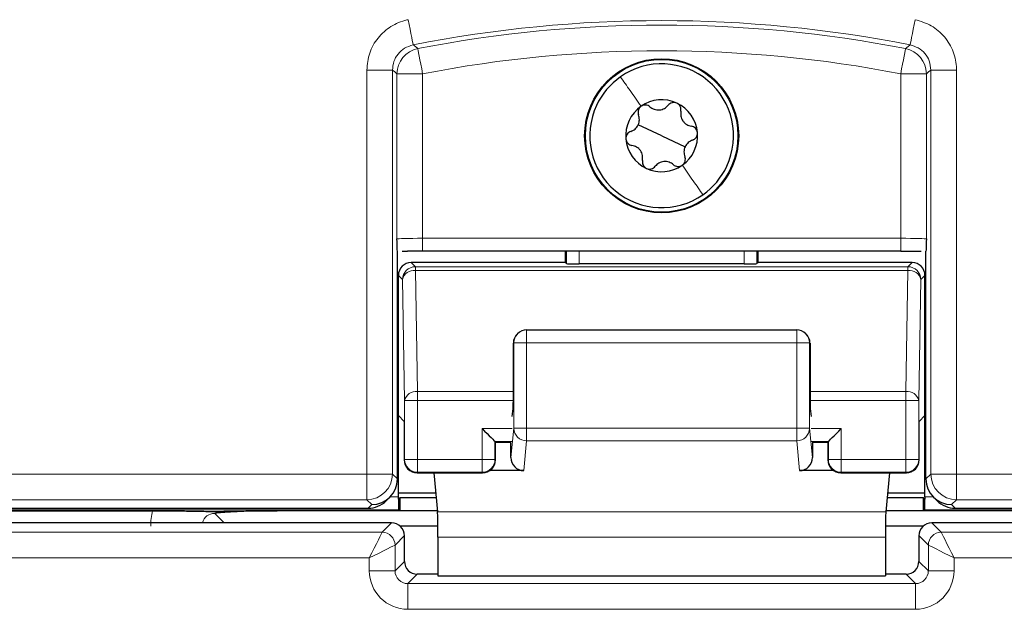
# Model space of a CAD drawing. Header units: millimetres. Extents: x 5 to 418, y 2 to 292.
# Tile 11 of 53: x 70 to 83, y 192 to 200. Entities that reach past the tile are written whole.
import ezdxf

# ---------------------------------------------------------------- set-up
doc = ezdxf.new("R2010")
doc.units = ezdxf.units.MM

msp = doc.modelspace()

# ---------------------------------------------------------------- linework, layer by layer
at = {"color": 7, "linetype": 'Continuous', "lineweight": 18}
for p, q in [((74.6632, 194.0003), (74.6632, 199.2418)), ((74.6632, 199.2418), (74.9965, 199.2418)), ((74.9965, 199.2418), (74.9965, 194.0003)), ((75.0549, 197.0507), (75.0549, 199.1938)), ((75.0549, 199.1938), (75.3881, 199.1938)), ((75.3881, 199.1938), (75.3881, 197.0593)), ((81.5934, 199.1938), (81.9267, 199.1938)), ((81.5934, 197.0593), (81.5934, 199.1938)), ((81.9267, 199.1938), (81.9267, 197.0507)), ((82.3183, 199.2418), (81.985, 199.2418)), ((81.985, 194.0003), (81.985, 199.2418)), ((82.3183, 199.2418), (82.3183, 194.0003)), ((75.3881, 196.8927), (75.3881, 197.0593)), ((75.3881, 197.0593), (81.5934, 197.0593)), ((81.5934, 196.8927), (81.5934, 197.0593)), ((77.2546, 196.7304), (77.2546, 196.8927)), ((77.4212, 196.8927), (77.4212, 196.7275)), ((79.5603, 196.7275), (79.5603, 196.8927)), ((79.727, 196.8927), (79.727, 196.7304)), ((75.2397, 196.745), (75.2938, 196.6909)), ((81.6877, 196.6909), (81.7418, 196.745)), ((75.1272, 196.5243), (75.0731, 196.5784)), ((75.2938, 196.6909), (75.2938, 196.6421)), ((75.2938, 196.6909), (81.6877, 196.6909)), ((75.2938, 196.6421), (75.3212, 195.0719)), ((75.2938, 196.6421), (81.6877, 196.6421)), ((81.6603, 195.0719), (81.6877, 196.6421)), ((81.6877, 196.6421), (81.6877, 196.6909)), ((81.9085, 196.5784), (81.8544, 196.5243)), ((75.1546, 194.954), (75.1272, 196.5243)), ((81.8544, 196.5243), (81.827, 194.954)), ((76.7379, 195.7035), (76.7379, 195.8701)), ((80.2436, 195.7035), (80.2436, 195.8701)), ((76.5712, 195.7035), (76.5654, 195.6976)), ((76.5712, 195.7035), (76.7379, 195.7035)), ((76.5712, 194.5947), (76.5712, 195.7035)), ((76.7379, 195.7035), (76.7379, 194.5947)), ((80.2436, 195.7035), (76.7379, 195.7035)), ((80.2436, 195.7035), (80.4103, 195.7035)), ((80.2436, 194.5947), (80.2436, 195.7035)), ((80.4103, 195.7035), (80.4103, 194.5947)), ((80.4162, 195.6976), (80.4103, 195.7035)), ((75.3212, 195.0719), (75.3212, 194.954)), ((75.3212, 195.0719), (76.5654, 195.0719)), ((80.4162, 195.0719), (81.6603, 195.0719)), ((81.6603, 194.954), (81.6603, 195.0719)), ((75.1546, 194.1897), (75.1546, 194.954)), ((75.3212, 194.954), (75.1546, 194.954)), ((75.3212, 194.954), (75.3212, 194.1897)), ((75.3212, 194.954), (76.5652, 194.954)), ((80.4164, 194.954), (81.6603, 194.954)), ((81.827, 194.954), (81.6603, 194.954)), ((81.6603, 194.1897), (81.6603, 194.954)), ((81.827, 194.954), (81.827, 194.1897)), ((76.5508, 194.5897), (76.1603, 194.5897)), ((76.1603, 194.1897), (76.1603, 194.5897)), ((76.5345, 194.2135), (76.5712, 194.5947)), ((76.5712, 194.5947), (76.7379, 194.5947)), ((76.7379, 194.4307), (76.7379, 194.5947)), ((76.7379, 194.5947), (80.2436, 194.5947)), ((80.2436, 194.5947), (80.4103, 194.5947)), ((80.2436, 194.4307), (80.2436, 194.5947)), ((80.4103, 194.5947), (80.447, 194.2135)), ((80.8212, 194.5897), (80.4307, 194.5897)), ((80.8212, 194.5897), (80.8212, 194.1897)), ((76.548, 194.4231), (76.327, 194.4231)), ((76.327, 194.4231), (76.327, 194.1897)), ((76.7379, 194.4307), (76.7007, 194.0447)), ((80.2436, 194.4307), (76.7379, 194.4307)), ((80.2808, 194.0447), (80.2436, 194.4307)), ((80.6546, 194.4231), (80.4336, 194.4231)), ((80.6546, 194.1897), (80.6546, 194.4231)), ((75.1482, 194.1833), (75.1546, 194.1897)), ((75.3212, 194.1897), (75.1546, 194.1897)), ((75.3212, 194.1897), (75.3212, 194.0231)), ((75.3212, 194.1897), (76.1603, 194.1897)), ((76.1603, 194.0231), (76.1603, 194.1897)), ((76.327, 194.1897), (76.1603, 194.1897)), ((76.327, 194.1897), (76.3333, 194.1833)), ((80.6482, 194.1833), (80.6546, 194.1897)), ((80.8212, 194.1897), (80.6546, 194.1897)), ((80.8212, 194.1897), (80.8212, 194.0231)), ((80.8212, 194.1897), (81.6603, 194.1897)), ((81.6603, 194.0231), (81.6603, 194.1897)), ((81.827, 194.1897), (81.6603, 194.1897)), ((81.827, 194.1897), (81.8333, 194.1833)), ((75.3212, 194.0231), (75.3149, 194.0167)), ((75.3212, 194.0231), (76.1603, 194.0231)), ((76.1667, 194.0167), (76.1603, 194.0231)), ((80.8212, 194.0231), (80.8149, 194.0167)), ((80.8212, 194.0231), (81.6603, 194.0231)), ((81.6667, 194.0167), (81.6603, 194.0231)), ((68.3183, 194.0003), (74.6632, 194.0003)), ((74.6632, 194.0003), (74.9965, 194.0003)), ((74.6632, 194.0003), (74.6632, 193.667)), ((74.9965, 194.0003), (75.0606, 193.9362)), ((81.9209, 193.9362), (81.985, 194.0003)), ((81.985, 194.0003), (82.3183, 194.0003)), ((82.3183, 194.0003), (88.6632, 194.0003)), ((82.3183, 193.667), (82.3183, 194.0003)), ((74.6632, 193.667), (68.3183, 193.667)), ((74.7272, 193.603), (74.6632, 193.667)), ((74.9665, 193.7043), (75.0731, 193.7043)), ((81.9085, 193.7043), (82.015, 193.7043)), ((82.3183, 193.667), (82.2543, 193.603)), ((88.6632, 193.667), (82.3183, 193.667)), ((75.0759, 193.5376), (68.1241, 193.5376)), ((74.6806, 193.5564), (74.7272, 193.603)), ((81.3995, 193.5083), (75.582, 193.5083)), ((88.8574, 193.5376), (81.9056, 193.5376)), ((82.2543, 193.603), (82.301, 193.5564)), ((72.6903, 193.4899), (72.8131, 193.3671)), ((74.8627, 193.2449), (74.9849, 193.3671)), ((81.9967, 193.3671), (82.1188, 193.2449)), ((68.3188, 193.2449), (74.8627, 193.2449)), ((75.1515, 193.2005), (75.0293, 193.0783)), ((81.3948, 193.1803), (75.5868, 193.1803)), ((81.9522, 193.0783), (81.83, 193.2005)), ((82.1188, 193.2449), (88.6627, 193.2449)), ((75.0293, 193.0783), (75.0293, 192.7449)), ((81.9522, 192.7449), (81.9522, 193.0783)), ((74.696, 192.9117), (68.3188, 192.9117)), ((74.696, 192.7449), (74.696, 192.9117)), ((75.0293, 192.7449), (75.1515, 192.8671)), ((81.83, 192.8671), (81.9522, 192.7449)), ((82.2855, 192.9117), (82.2855, 192.7449)), ((88.6627, 192.9117), (82.2855, 192.9117)), ((74.696, 192.7449), (75.0293, 192.7449)), ((82.2855, 192.7449), (81.9522, 192.7449)), ((75.3182, 192.7005), (75.196, 192.5783)), ((81.7856, 192.5783), (81.6634, 192.7005)), ((75.196, 192.245), (75.196, 192.5783)), ((75.196, 192.5783), (81.7856, 192.5783)), ((81.7856, 192.245), (81.7856, 192.5783)), ((81.7856, 192.245), (75.196, 192.245))]:
    msp.add_line(p, q, dxfattribs=at)
at = {"color": 7, "linetype": 'Continuous', "lineweight": 25}
for p, q in [((78.4908, 198.3897), (78.1861, 198.5319)), ((78.4908, 198.3897), (78.7954, 198.2476)), ((75.0606, 193.9364), (75.0606, 196.8934)), ((75.121, 196.8913), (75.193, 196.8918)), ((81.5934, 196.8927), (75.3881, 196.8927)), ((77.24, 196.8927), (77.24, 196.745)), ((79.7416, 196.745), (79.7416, 196.8927)), ((81.9209, 193.9364), (81.9209, 196.8934)), ((77.24, 196.745), (75.2397, 196.745)), ((77.2546, 196.7304), (77.24, 196.745)), ((79.5603, 196.7275), (77.4212, 196.7275)), ((79.7416, 196.745), (79.727, 196.7304)), ((81.7418, 196.745), (79.7416, 196.745)), ((75.0731, 194.759), (75.0731, 196.5784)), ((81.9085, 194.759), (81.9085, 196.5784)), ((76.62, 195.8213), (76.615, 195.8163)), ((76.7379, 195.8701), (80.2436, 195.8701)), ((80.3665, 195.8163), (80.3615, 195.8213)), ((76.5654, 195.0165), (76.5654, 195.6976)), ((80.4162, 195.6976), (80.4162, 195.0165)), ((76.5508, 194.7475), (76.5629, 194.8517)), ((80.4186, 194.8517), (80.4307, 194.7475)), ((75.1482, 194.6838), (75.0731, 194.759)), ((75.0731, 193.7043), (75.0731, 194.759)), ((75.1482, 194.6838), (75.1482, 194.1833)), ((81.9085, 194.759), (81.8333, 194.6838)), ((81.8333, 194.1833), (81.8333, 194.6838)), ((81.9085, 193.7043), (81.9085, 194.759)), ((76.327, 194.4231), (76.3333, 194.4167)), ((76.3333, 194.1833), (76.3333, 194.4167)), ((76.5357, 194.4108), (76.3333, 194.4108)), ((76.5345, 194.2135), (76.5345, 194.4108)), ((80.6482, 194.4108), (80.4458, 194.4108)), ((80.447, 194.4108), (80.447, 194.2135)), ((80.6546, 194.4231), (80.6482, 194.4167)), ((80.6482, 194.4167), (80.6482, 194.1833)), ((75.3149, 194.0167), (76.1667, 194.0167)), ((75.533, 194.0167), (75.582, 193.5083)), ((76.7007, 194.0447), (76.259, 194.0447)), ((80.7225, 194.0447), (80.2808, 194.0447)), ((80.8149, 194.0167), (81.6667, 194.0167)), ((81.4485, 194.0167), (81.3995, 193.5083)), ((75.0606, 193.9362), (75.0606, 193.9364)), ((81.9209, 193.9362), (81.9209, 193.9364)), ((74.9164, 193.6541), (74.963, 193.7007)), ((75.073, 193.6741), (75.0731, 193.6741)), ((75.0731, 193.7562), (75.5581, 193.7562)), ((75.0905, 193.6916), (75.0731, 193.6741)), ((75.5643, 193.6916), (75.0905, 193.6916)), ((75.0905, 193.6916), (75.0905, 193.5231)), ((81.891, 193.6916), (81.4172, 193.6916)), ((81.4234, 193.7562), (81.9085, 193.7562)), ((81.891, 193.5231), (81.891, 193.6916)), ((81.9084, 193.6741), (81.891, 193.6916)), ((81.9084, 193.6741), (81.9085, 193.6741)), ((82.0186, 193.7007), (82.0652, 193.6541)), ((67.9907, 193.5564), (74.6806, 193.5564)), ((68.1241, 193.5231), (71.8823, 193.5231)), ((75.0905, 193.5231), (73.5017, 193.5231)), ((75.0905, 193.5231), (75.0759, 193.5376)), ((75.5806, 193.5231), (75.0905, 193.5231)), ((81.891, 193.5231), (81.401, 193.5231)), ((81.9056, 193.5376), (81.891, 193.5231)), ((83.4798, 193.5231), (81.891, 193.5231)), ((82.301, 193.5564), (88.9908, 193.5564)), ((74.9849, 193.3671), (68.1966, 193.3671)), ((75.5862, 193.3222), (75.0987, 193.3222)), ((81.8828, 193.3222), (81.3953, 193.3222)), ((88.7849, 193.3671), (81.9967, 193.3671)), ((75.1515, 192.8671), (75.1515, 193.2005)), ((75.5868, 193.1803), (75.5868, 192.6773)), ((81.3948, 193.1803), (81.3948, 192.6773)), ((81.83, 193.2005), (81.83, 192.8671)), ((75.5868, 192.7005), (75.3182, 192.7005)), ((75.5868, 192.6773), (81.3948, 192.6773)), ((81.6634, 192.7005), (81.3948, 192.7005))]:
    msp.add_line(p, q, dxfattribs=at)
at = {"color": 7, "linetype": 'Continuous', "lineweight": 18, "flags": 128}
for points in [[(75.2007, 199.8958), (75.2132, 199.8327), (75.2252, 199.7719), (75.2362, 199.7159), (75.2459, 199.6666), (75.254, 199.6259), (75.26, 199.5953), (75.2638, 199.576), (75.2652, 199.5688)], [(81.7808, 199.8958), (81.7684, 199.8327), (81.7564, 199.7719), (81.7453, 199.7159), (81.7356, 199.6666), (81.7275, 199.6259), (81.7215, 199.5953), (81.7177, 199.576), (81.7163, 199.5688)], [(75.2652, 199.5688), (75.2771, 199.5593), (75.3246, 199.5209)], [(75.3246, 199.5209), (75.326, 199.5137), (75.3297, 199.4944), (75.3357, 199.4638), (75.3436, 199.4231), (75.3532, 199.3738), (75.3641, 199.3177), (75.3759, 199.2569), (75.3881, 199.1938)], [(81.6569, 199.5209), (81.6555, 199.5137), (81.6518, 199.4944), (81.6458, 199.4638), (81.6379, 199.4231), (81.6283, 199.3738), (81.6174, 199.3177), (81.6056, 199.2569), (81.5934, 199.1938)], [(81.6569, 199.5209), (81.6688, 199.5305), (81.7163, 199.5688)], [(75.0549, 199.1938), (75.0256, 199.2179), (74.9965, 199.2418)], [(81.985, 199.2418), (81.9559, 199.2179), (81.9267, 199.1938)], [(74.696, 192.9117), (74.7282, 192.976), (74.7591, 193.0379), (74.7877, 193.095), (74.8129, 193.1453), (74.8336, 193.1868), (74.8492, 193.2179), (74.859, 193.2376), (74.8627, 193.2449)], [(82.1188, 193.2449), (82.1225, 193.2376), (82.1324, 193.2179), (82.1479, 193.1868), (82.1687, 193.1453), (82.1938, 193.095), (82.2224, 193.0379), (82.2533, 192.976), (82.2855, 192.9117)], [(74.696, 192.9117), (74.7604, 192.9438), (74.8223, 192.9748), (74.8794, 193.0033), (74.9297, 193.0285), (74.9712, 193.0492), (75.0023, 193.0648), (75.0219, 193.0746), (75.0293, 193.0783)], [(81.9522, 193.0783), (81.9596, 193.0746), (81.9792, 193.0648), (82.0104, 193.0492), (82.0518, 193.0285), (82.1021, 193.0033), (82.1593, 192.9748), (82.2212, 192.9438), (82.2855, 192.9117)]]:
    msp.add_lwpolyline(points, dxfattribs=at)
at = {"color": 7, "linetype": 'Continuous', "lineweight": 25, "flags": 128}
for points in [[(76.1603, 194.5897), (76.1925, 194.5575), (76.2234, 194.5266), (76.252, 194.498), (76.2771, 194.4729), (76.2979, 194.4521), (76.3134, 194.4366), (76.3233, 194.4267), (76.327, 194.4231)], [(80.6546, 194.4231), (80.6583, 194.4267), (80.6681, 194.4366), (80.6837, 194.4521), (80.7044, 194.4729), (80.7295, 194.498), (80.7581, 194.5266), (80.7891, 194.5575), (80.8212, 194.5897)]]:
    msp.add_lwpolyline(points, dxfattribs=at)
at = {"color": 7, "linetype": 'Continuous', "lineweight": 25}
for radius in [1, 0.9907]:
    msp.add_circle((78.4908, 198.3897), radius, dxfattribs=at)
at = {"color": 7, "linetype": 'Continuous', "lineweight": 18}
for centre, radius, start, end in [((78.4908, 183.2231), 16.6609, 78.83718, 101.16282), ((78.4908, 183.2231), 16.6026, 79.00614, 100.99386), ((75.3883, 199.1937), 0.3334, 101.00989, 179.98407), ((81.5933, 199.1937), 0.3334, 0.01618, 78.98999), ((78.4908, 183.2231), 16.2693, 79.00614, 100.99386), ((75.2939, 196.5242), 0.1667, 90.01997, 179.97961), ((75.2748, 196.4922), 0.1511, 82.77492, 167.76165), ((81.6877, 196.5242), 0.1667, 0.02039, 89.97982), ((81.7067, 196.4922), 0.1511, 12.23798, 97.22525), ((76.7378, 195.7035), 0.1666, 135.00212, 180.01886), ((80.2437, 195.7035), 0.1666, 359.98114, 44.99788), ((75.3022, 194.922), 0.1511, 82.77469, 167.76243), ((81.6793, 194.922), 0.1511, 12.23793, 97.22495), ((76.7372, 194.5966), 0.1659, 180.67106, 270.24657), ((80.2444, 194.5966), 0.1659, 269.75386, 359.32894), ((75.3213, 194.1898), 0.1667, 180.02028, 269.97962), ((76.1603, 194.1898), 0.1667, 270.02013, 359.97955), ((80.8213, 194.1898), 0.1667, 180.02045, 269.97965), ((81.6603, 194.1898), 0.1667, 270.02047, 359.97964), ((74.6631, 194.0004), 0.3334, 270.02045, 359.97944), ((82.3184, 194.0004), 0.3334, 180.02052, 269.97948), ((74.8626, 193.0782), 0.1667, 0.02067, 89.97965), ((82.1189, 193.0782), 0.1667, 90.02056, 179.97933)]:
    msp.add_arc(centre, radius, start, end, dxfattribs=at)
at = {"color": 7, "linetype": 'Continuous', "lineweight": 25}
for centre, radius, start, end in [((78.4908, 198.3897), 0.9333, 334.98633, 124.98633), ((78.4908, 198.3897), 0.9333, 124.98633, 154.98633), ((78.4908, 198.3897), 0.9333, 154.98633, 304.98633), ((78.4908, 198.3897), 0.4667, 124.98633, 184.98633), ((78.4908, 198.3897), 0.4667, 64.98633, 124.98633), ((78.4908, 198.3897), 0.4667, 4.98633, 64.98633), ((78.4908, 198.3897), 0.4667, 304.98633, 4.98633), ((78.4908, 198.3897), 0.4667, 184.98633, 244.98633), ((78.4908, 198.3897), 0.4667, 244.98633, 304.98633), ((78.4908, 198.3897), 0.9333, 304.98633, 334.98633), ((76.7379, 195.7035), 0.1667, 90, 135), ((80.2436, 195.7035), 0.1667, 45, 90), ((75.3149, 194.1834), 0.1667, 180.02045, 269.97987), ((76.1666, 194.1834), 0.1667, 270.02013, 359.97955), ((80.8149, 194.1834), 0.1667, 180.02036, 269.97974), ((81.6666, 194.1834), 0.1667, 270.02035, 359.97955), ((74.9848, 193.2004), 0.1667, 0.02049, 89.9794), ((81.9967, 193.2004), 0.1667, 90.02047, 179.97942)]:
    msp.add_arc(centre, radius, start, end, dxfattribs=at)
at = {"color": 7, "linetype": 'Continuous', "lineweight": 18}
for centre, major_axis, ratio, start_param, end_param in [((75.3881, 197.0506), (0.3333, 0), 0.0261826, 1.5707963, 3.1241394), ((81.5934, 197.0506), (0.3333, 0), 0.0261826, 0.0174533, 1.5707963), ((72.6926, 193.3212), (0.5909, -0.5909), 0.9972647, 3.684069, 3.9256213), ((72.6926, 193.3212), (0.1208, -0.1208), 0.9759379, 2.357564, 3.6635835), ((75.1961, 192.7451), (-0.3537, -0.3537), 0.9996955, 5.4979394, 7.0684312), ((75.1961, 192.7451), (0.118, 0.118), 0.9984793, 2.3563468, 3.9268385), ((81.7854, 192.7451), (0.3537, -0.3537), 0.9996955, 5.4979394, 7.0684312), ((81.7854, 192.7451), (0.118, -0.118), 0.9984793, 5.4979394, 7.0684312)]:
    msp.add_ellipse(centre, major_axis=major_axis, ratio=ratio, start_param=start_param, end_param=end_param, dxfattribs=at)
at = {"color": 7, "linetype": 'Continuous', "lineweight": 25}
for centre, major_axis, ratio, start_param, end_param in [((75.3881, 196.884), (0.5, 0), 0.0174551, 1.5707963, 1.9794839), ((75.2398, 196.5783), (0.1179, -0.1179), 0.9996955, 2.3563468, 3.9268385), ((77.4212, 196.7304), (0.1667, 0), 0.0174551, 3.1590459, 4.712389), ((79.5603, 196.7304), (0.1667, 0), 0.0174551, 4.712389, 6.265732), ((81.7418, 196.5783), (-0.1179, -0.1179), 0.9996955, 2.3563468, 3.9268385), ((76.735, 195.7005), (0.1572, 0.0651), 0.9756194, 1.9722982, 2.7400908), ((80.2466, 195.7005), (0.1572, -0.0651), 0.9756194, 0.4015019, 1.1692945), ((76.7321, 195.6976), (0.1179, 0.1179), 0.9996955, 2.3385889, 2.3563468), ((80.2495, 195.6976), (0.1179, -0.1179), 0.9996955, 0.7852459, 0.8030037), ((76.5625, 195.0165), (0, 0.1667), 0.0174551, 3.2911086, 4.712389), ((80.4191, 195.0165), (0, 0.1667), 0.0174551, 1.5707963, 2.9920767), ((76.7012, 194.2141), (-0.0162, -0.1686), 0.9838215, 4.8099607, 6.3776443), ((80.2803, 194.2141), (-0.0162, 0.1686), 0.9838215, 3.0471336, 4.6148173), ((74.7272, 193.9363), (0.3334, 0), 0.9996955, 4.712389, 6.2828806), ((82.2543, 193.9363), (0.3334, 0), 0.9996955, 3.1418973, 4.712389), ((74.6807, 193.8898), (0.2358, 0.2358), 0.9996955, 3.9268385, 4.712389), ((75.0702, 193.7043), (0, 0.1667), 0.0174551, 4.5305121, 4.712389), ((75.076, 193.7043), (0, 0.1667), 0.0174551, 1.7526732, 3.1241394), ((81.9056, 193.7043), (0, 0.1667), 0.0174551, 3.1590459, 4.5305121), ((81.9114, 193.7043), (0, 0.1667), 0.0174551, 1.5707963, 1.7526732), ((82.3009, 193.8898), (0.2358, -0.2358), 0.9996955, 4.712389, 5.4979394), ((75.5809, 193.1803), (0, 0.3333), 0.0174551, 4.712389, 6.103873), ((81.4006, 193.1803), (0, 0.3333), 0.0174551, 0.1793123, 1.5707963), ((75.3183, 192.8673), (0.118, 0.118), 0.9984793, 2.3563468, 3.9268385), ((81.6632, 192.8673), (-0.118, 0.118), 0.9984793, 2.3563468, 3.9268385)]:
    msp.add_ellipse(centre, major_axis=major_axis, ratio=ratio, start_param=start_param, end_param=end_param, dxfattribs=at)
at = {"color": 7, "linetype": 'Continuous', "lineweight": 18}
for points, knots in [([(75.2007, 199.8958), (75.1949, 199.8946), (75.1161, 199.8783), (74.9693, 199.8177), (74.8002, 199.6662), (74.6853, 199.4667), (74.6706, 199.3168), (74.6632, 199.2418)], [0, 0, 0, 0, 0.0193656, 0.2645085, 0.5096539, 0.754828, 1, 1, 1, 1]), ([(82.3183, 199.2418), (82.3183, 199.2477), (82.3176, 199.3282), (82.2865, 199.484), (82.1707, 199.6791), (81.9971, 199.8306), (81.8529, 199.874), (81.7808, 199.8958)], [0, 0, 0, 0, 0.0193657, 0.2645082, 0.5096544, 0.7548278, 1, 1, 1, 1]), ([(74.9965, 199.2418), (75.0001, 199.2793), (75.0075, 199.3544), (75.065, 199.4536), (75.1514, 199.5336), (75.2264, 199.5568), (75.2652, 199.5688)], [0, 0, 0, 0, 0.2452658, 0.4904916, 0.73569, 1, 1, 1, 1]), ([(81.7163, 199.5688), (81.7524, 199.5579), (81.8246, 199.5362), (81.9108, 199.4605), (81.9726, 199.3603), (81.9808, 199.2823), (81.985, 199.2418)], [0, 0, 0, 0, 0.2452661, 0.4904923, 0.7356894, 1, 1, 1, 1]), ([(77.9556, 199.1544), (77.9958, 199.0969), (78.0763, 198.9819), (78.1742, 198.842), (78.2232, 198.7721)], [0, 0, 0, 0, 0.5000031, 1, 1, 1, 1]), ([(79.0259, 197.625), (78.9857, 197.6825), (78.9052, 197.7975), (78.8073, 197.9374), (78.7583, 198.0074)], [0, 0, 0, 0, 0.50000221, 1, 1, 1, 1])]:
    msp.add_open_spline(points, degree=3, knots=knots, dxfattribs=at)
at = {"color": 7, "linetype": 'Continuous', "lineweight": 25}
for points, knots in [([(78.2232, 198.7721), (78.2149, 198.7649), (78.1983, 198.7505), (78.1851, 198.7206), (78.1815, 198.6895), (78.1871, 198.6706), (78.1899, 198.6612)], [0, 0, 0, 0, 0.2492322, 0.4997316, 0.7493393, 1, 1, 1, 1]), ([(78.3388, 198.7653), (78.3308, 198.7712), (78.315, 198.7829), (78.2846, 198.7902), (78.252, 198.7881), (78.2328, 198.7774), (78.2232, 198.7721)], [0, 0, 0, 0, 0.2508462, 0.4998226, 0.7499984, 1, 1, 1, 1]), ([(78.3388, 198.7653), (78.3559, 198.7529), (78.3817, 198.7343), (78.4263, 198.7243), (78.4614, 198.7232), (78.4959, 198.7302), (78.5383, 198.7478), (78.5606, 198.7707), (78.5754, 198.786)], [0, 0, 0, 0, 0.2491388, 0.3742749, 0.4988771, 0.6239672, 0.7497363, 1, 1, 1, 1]), ([(78.6881, 198.8126), (78.6777, 198.8162), (78.6569, 198.8234), (78.6245, 198.8198), (78.5957, 198.8074), (78.5822, 198.7931), (78.5754, 198.786)], [0, 0, 0, 0, 0.24922598, 0.49973031, 0.74933943, 1, 1, 1, 1]), ([(78.74, 198.7092), (78.7412, 198.719), (78.7434, 198.7385), (78.7345, 198.7685), (78.7164, 198.7957), (78.6975, 198.807), (78.6881, 198.8126)], [0, 0, 0, 0, 0.25084392, 0.49982014, 0.74999201, 1, 1, 1, 1]), ([(78.0895, 198.4459), (78.1088, 198.4546), (78.1378, 198.4676), (78.1688, 198.5011), (78.1872, 198.531), (78.1984, 198.5644), (78.2044, 198.6099), (78.1957, 198.6407), (78.1899, 198.6612)], [0, 0, 0, 0, 0.2490877, 0.3742183, 0.4988353, 0.6239363, 0.74971, 1, 1, 1, 1]), ([(78.74, 198.7092), (78.7379, 198.6881), (78.7347, 198.6564), (78.7483, 198.6128), (78.7649, 198.5819), (78.7882, 198.5556), (78.8246, 198.5276), (78.8556, 198.5197), (78.8762, 198.5145)], [0, 0, 0, 0, 0.24914266, 0.37427523, 0.49888049, 0.62397185, 0.74973812, 1, 1, 1, 1]), ([(78.9557, 198.4303), (78.9536, 198.4411), (78.9494, 198.4626), (78.9301, 198.489), (78.905, 198.5076), (78.8858, 198.5122), (78.8762, 198.5145)], [0, 0, 0, 0, 0.2492327, 0.4997295, 0.7493364, 1, 1, 1, 1]), ([(78.0895, 198.4459), (78.0804, 198.4419), (78.0624, 198.4341), (78.0409, 198.4114), (78.0264, 198.3822), (78.026, 198.3602), (78.0259, 198.3492)], [0, 0, 0, 0, 0.2508001, 0.499738, 0.7499417, 1, 1, 1, 1]), ([(78.892, 198.3336), (78.9011, 198.3375), (78.9191, 198.3453), (78.9406, 198.368), (78.9551, 198.3973), (78.9555, 198.4193), (78.9557, 198.4303)], [0, 0, 0, 0, 0.2507974, 0.4997345, 0.7499416, 1, 1, 1, 1]), ([(78.0259, 198.3492), (78.0279, 198.3384), (78.0321, 198.3168), (78.0514, 198.2905), (78.0766, 198.2718), (78.0957, 198.2672), (78.1053, 198.2649)], [0, 0, 0, 0, 0.2492357, 0.4997349, 0.7493355, 1, 1, 1, 1]), ([(78.2415, 198.0703), (78.2436, 198.0914), (78.2469, 198.123), (78.2333, 198.1666), (78.2166, 198.1975), (78.1933, 198.2239), (78.1569, 198.2518), (78.1259, 198.2597), (78.1053, 198.2649)], [0, 0, 0, 0, 0.24914054, 0.37427637, 0.49887963, 0.62397094, 0.74973371, 1, 1, 1, 1]), ([(78.892, 198.3336), (78.8727, 198.3249), (78.8437, 198.3118), (78.8127, 198.2783), (78.7943, 198.2484), (78.7831, 198.215), (78.7771, 198.1695), (78.7858, 198.1388), (78.7916, 198.1183)], [0, 0, 0, 0, 0.2490872, 0.3742192, 0.4988341, 0.623937, 0.7497105, 1, 1, 1, 1]), ([(78.7583, 198.0074), (78.7666, 198.0146), (78.7833, 198.0289), (78.7964, 198.0589), (78.8, 198.09), (78.7944, 198.1088), (78.7916, 198.1183)], [0, 0, 0, 0, 0.2492343, 0.4997323, 0.7493387, 1, 1, 1, 1]), ([(78.2415, 198.0703), (78.2404, 198.0605), (78.2381, 198.041), (78.247, 198.011), (78.2651, 197.9838), (78.284, 197.9725), (78.2934, 197.9668)], [0, 0, 0, 0, 0.2508488, 0.4998214, 0.7499992, 1, 1, 1, 1]), ([(78.2934, 197.9668), (78.3038, 197.9632), (78.3246, 197.956), (78.3571, 197.9596), (78.3858, 197.9721), (78.3993, 197.9863), (78.4061, 197.9935)], [0, 0, 0, 0, 0.2492349, 0.4997297, 0.7493368, 1, 1, 1, 1]), ([(78.6428, 198.0141), (78.6256, 198.0265), (78.5998, 198.0451), (78.5552, 198.0552), (78.5201, 198.0562), (78.4857, 198.0492), (78.4433, 198.0316), (78.4209, 198.0087), (78.4061, 197.9935)], [0, 0, 0, 0, 0.2491392, 0.3742718, 0.4988785, 0.6239688, 0.7497341, 1, 1, 1, 1]), ([(78.6428, 198.0141), (78.6507, 198.0083), (78.6665, 197.9965), (78.6969, 197.9893), (78.7295, 197.9913), (78.7487, 198.002), (78.7583, 198.0074)], [0, 0, 0, 0, 0.2508445, 0.4998214, 0.7499978, 1, 1, 1, 1]), ([(75.0606, 196.8934), (75.0598, 196.9049), (75.0577, 196.9346), (75.0559, 197.0081), (75.0549, 197.0503), (75.0549, 197.0507)], [0, 0, 0, 0, 0.3845163, 0.9942375, 1, 1, 1, 1]), ([(81.9267, 197.0507), (81.9266, 197.0503), (81.9256, 197.0081), (81.9238, 196.9346), (81.9217, 196.9049), (81.9209, 196.8934)], [0, 0, 0, 0, 0.0057625, 0.6154837, 1, 1, 1, 1]), ([(81.5934, 196.8927), (81.6325, 196.8926), (81.7276, 196.8925), (81.8113, 196.8917), (81.8605, 196.8912)], [0, 0, 0, 0, 0.4112779, 1, 1, 1, 1]), ([(71.8823, 193.5231), (71.9658, 193.5229), (72.1326, 193.5226), (72.3416, 193.5205), (72.49, 193.518), (72.5793, 193.5161), (72.635, 193.515), (72.6659, 193.5147), (72.6865, 193.5146), (72.7087, 193.5146), (72.7557, 193.5151), (72.8786, 193.5178), (73.0751, 193.5212), (73.339, 193.5229), (73.4624, 193.523), (73.5017, 193.5231)], [0, 0, 0, 0, 0.1279847, 0.2556059, 0.3628071, 0.4421847, 0.4757377, 0.4878772, 0.4979056, 0.5079891, 0.5213852, 0.579556, 0.8100632, 0.9393945, 1, 1, 1, 1]), ([(73.5017, 193.5231), (73.4189, 193.5226), (73.2534, 193.5217), (73.0108, 193.5144), (72.8353, 193.504), (72.7394, 193.495), (72.699, 193.4908), (72.6908, 193.49), (72.6903, 193.4899)], [0, 0, 0, 0, 0.2277966, 0.4550937, 0.7542484, 0.9491936, 0.997256, 1, 1, 1, 1])]:
    msp.add_open_spline(points, degree=3, knots=knots, dxfattribs=at)

doc.saveas('drawing.dxf')
